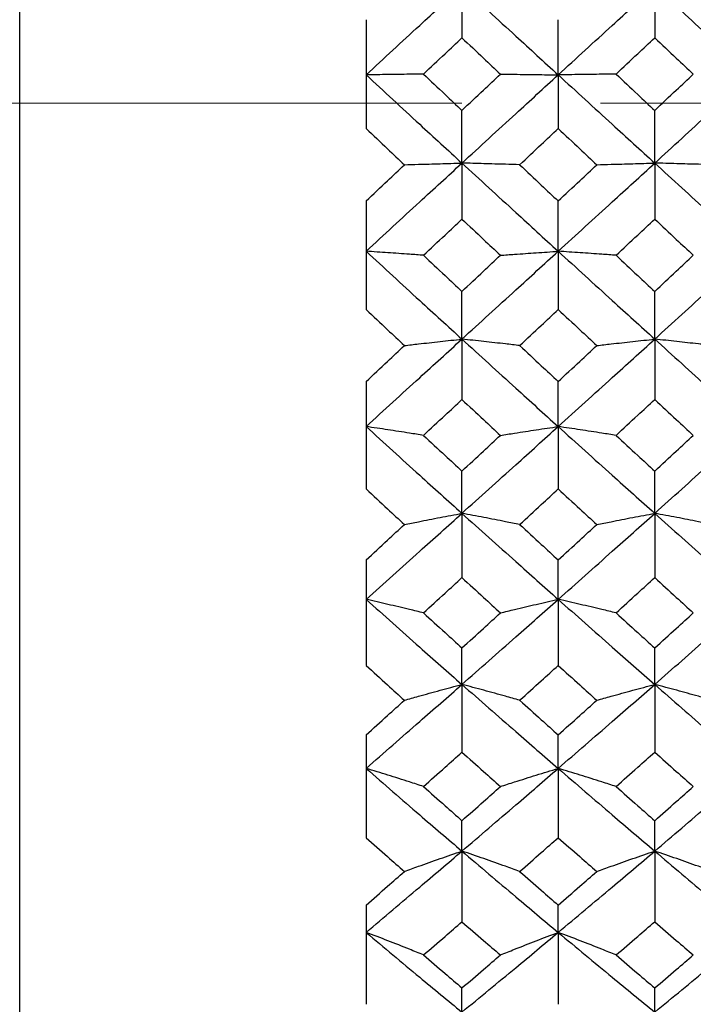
# Model space of a CAD drawing. Header units: inches. Extents: x 1.7 to 20.7, y 4 to 15.1.
# Tile 11 of 54: x 13.153 to 13.639, y 4.89 to 5.601. Entities that reach past the tile are written whole.
import ezdxf

# ---------------------------------------------------------------- set-up
doc = ezdxf.new("R2010")
doc.units = ezdxf.units.IN
doc.header["$MEASUREMENT"] = 0
doc.linetypes.add('CENTERX2', pattern=[0.8, 0.5, -0.1, 0.1, -0.1])
doc.layers.add('SLD-0', color=7, linetype='Continuous')

msp = doc.modelspace()

# ---------------------------------------------------------------- linework, layer by layer
at = {"color": 7, "linetype": 'Continuous', "lineweight": 25}
for p, q in [((13.15252, 5.56128), (13.15252, 7.04024)), ((13.47168, 5.62439), (13.47168, 5.58745)), ((13.61079, 5.62439), (13.61079, 5.58745)), ((13.40252, 5.60053), (13.40252, 5.52201)), ((13.54115, 5.56072), (13.54115, 5.60053)), ((13.15252, 4.04024), (13.15252, 5.56128)), ((13.54115, 5.56072), (13.54115, 5.52201)), ((13.47168, 5.49701), (13.47168, 5.5351)), ((13.61079, 5.49701), (13.61079, 5.5351)), ((13.47168, 5.49701), (13.47168, 5.4566)), ((13.61079, 5.49701), (13.61079, 5.4566)), ((13.40252, 5.46967), (13.40252, 5.39135)), ((13.54115, 5.43339), (13.54115, 5.46967)), ((13.54115, 5.43339), (13.54115, 5.39135)), ((13.47168, 5.36996), (13.47168, 5.40438)), ((13.61079, 5.36996), (13.61079, 5.40438)), ((13.47168, 5.36996), (13.47168, 5.32639)), ((13.61079, 5.36996), (13.61079, 5.32639)), ((13.40252, 5.33935), (13.40252, 5.26183)), ((13.54115, 5.30687), (13.54115, 5.33935)), ((13.54115, 5.30687), (13.54115, 5.26183)), ((13.47168, 5.24421), (13.47168, 5.2747)), ((13.61079, 5.24421), (13.61079, 5.2747)), ((13.47168, 5.24421), (13.47168, 5.1978)), ((13.61079, 5.24421), (13.61079, 5.1978)), ((13.40252, 5.21056), (13.40252, 5.13443)), ((13.54115, 5.18212), (13.54115, 5.21056)), ((13.54115, 5.18212), (13.54115, 5.13443)), ((13.47168, 5.12072), (13.47168, 5.14705)), ((13.61079, 5.12072), (13.61079, 5.14705)), ((13.47168, 5.12072), (13.47168, 5.07183)), ((13.61079, 5.12072), (13.61079, 5.07183)), ((13.40252, 5.08428), (13.40252, 5.01011)), ((13.54115, 5.06011), (13.54115, 5.08428)), ((13.54115, 5.06011), (13.54115, 5.01011)), ((13.47168, 5.00041), (13.47168, 5.02238)), ((13.61079, 5.00041), (13.61079, 5.02238)), ((13.47168, 5.00041), (13.47168, 4.94941)), ((13.61079, 5.00041), (13.61079, 4.94941)), ((13.40252, 4.96147), (13.40252, 4.88983)), ((13.54115, 4.94174), (13.54115, 4.96147)), ((13.54115, 4.94174), (13.54115, 4.88983)), ((13.47168, 4.88422), (13.47168, 4.90165)), ((13.61079, 4.88422), (13.61079, 4.90165))]:
    msp.add_line(p, q, dxfattribs=at)
for points, knots in [([(13.40252, 5.56072), (13.4154, 5.57261), (13.43844, 5.59386), (13.46152, 5.61505), (13.47168, 5.62439)], [0, 0, 0, 0, 0.559325, 1, 1, 1, 1]), ([(13.47168, 5.62439), (13.48463, 5.61251), (13.50778, 5.59128), (13.53095, 5.57006), (13.54115, 5.56072)], [0, 0, 0, 0, 0.559569, 1, 1, 1, 1]), ([(13.54115, 5.56072), (13.55414, 5.57261), (13.57735, 5.59385), (13.60057, 5.61505), (13.61079, 5.62439)], [0, 0, 0, 0, 0.559814, 1, 1, 1, 1]), ([(13.61079, 5.62439), (13.6238, 5.61251), (13.64702, 5.5913), (13.67024, 5.57006), (13.68046, 5.56072)], [0, 0, 0, 0, 0.56006, 1, 1, 1, 1]), ([(13.44397, 5.56128), (13.44914, 5.56616), (13.45838, 5.57489), (13.46762, 5.58361), (13.47168, 5.58745)], [0, 0, 0, 0, 0.559761, 1, 1, 1, 1]), ([(13.47168, 5.58745), (13.47686, 5.58256), (13.48611, 5.57384), (13.49537, 5.56512), (13.49944, 5.56128)], [0, 0, 0, 0, 0.5598001, 1, 1, 1, 1]), ([(13.58292, 5.56128), (13.58812, 5.56616), (13.59741, 5.57489), (13.6067, 5.58361), (13.61079, 5.58745)], [0, 0, 0, 0, 0.559955, 1, 1, 1, 1]), ([(13.61079, 5.58745), (13.61599, 5.58256), (13.62528, 5.57384), (13.63457, 5.56512), (13.63866, 5.56128)], [0, 0, 0, 0, 0.559994, 1, 1, 1, 1]), ([(13.44397, 5.56128), (13.44057, 5.56123), (13.43207, 5.56111), (13.41829, 5.56092), (13.40777, 5.56079), (13.40252, 5.56072)], [0, 0, 0, 0, 0.249945, 0.624935, 1, 1, 1, 1]), ([(13.40252, 5.56072), (13.4154, 5.54883), (13.43844, 5.52757), (13.46152, 5.50636), (13.47168, 5.49701)], [0, 0, 0, 0, 0.559325, 1, 1, 1, 1]), ([(13.44397, 5.56128), (13.44914, 5.55639), (13.45838, 5.54766), (13.46762, 5.53894), (13.47168, 5.5351)], [0, 0, 0, 0, 0.559761, 1, 1, 1, 1]), ([(13.47168, 5.5351), (13.47686, 5.53998), (13.48611, 5.54871), (13.49537, 5.55744), (13.49944, 5.56128)], [0, 0, 0, 0, 0.5598, 1, 1, 1, 1]), ([(13.47168, 5.49701), (13.48463, 5.5089), (13.50778, 5.53015), (13.53095, 5.55137), (13.54115, 5.56072)], [0, 0, 0, 0, 0.559569, 1, 1, 1, 1]), ([(13.49944, 5.56128), (13.50286, 5.56123), (13.51141, 5.56111), (13.52527, 5.56092), (13.53586, 5.56079), (13.54115, 5.56072)], [0, 0, 0, 0, 0.249937, 0.624925, 1, 1, 1, 1]), ([(13.58292, 5.56128), (13.5795, 5.56123), (13.57093, 5.56111), (13.55704, 5.56092), (13.54645, 5.56079), (13.54115, 5.56072)], [0, 0, 0, 0, 0.249942, 0.624931, 1, 1, 1, 1]), ([(13.54115, 5.56072), (13.55414, 5.54883), (13.57735, 5.52758), (13.60057, 5.50635), (13.61079, 5.49701)], [0, 0, 0, 0, 0.559814, 1, 1, 1, 1]), ([(13.58292, 5.56128), (13.58812, 5.55639), (13.59741, 5.54766), (13.6067, 5.53894), (13.61079, 5.5351)], [0, 0, 0, 0, 0.559955, 1, 1, 1, 1]), ([(13.61079, 5.5351), (13.61599, 5.53998), (13.62528, 5.54871), (13.63457, 5.55744), (13.63866, 5.56128)], [0, 0, 0, 0, 0.559994, 1, 1, 1, 1]), ([(13.61079, 5.49701), (13.6238, 5.5089), (13.64702, 5.53013), (13.67024, 5.55137), (13.68046, 5.56072)], [0, 0, 0, 0, 0.56006, 1, 1, 1, 1]), ([(13.40252, 5.52201), (13.40767, 5.51712), (13.41687, 5.50839), (13.42608, 5.49967), (13.43014, 5.49583)], [0, 0, 0, 0, 0.559703, 1, 1, 1, 1]), ([(13.51334, 5.49583), (13.51853, 5.50072), (13.5278, 5.50944), (13.53707, 5.51817), (13.54115, 5.52201)], [0, 0, 0, 0, 0.559858, 1, 1, 1, 1]), ([(13.54115, 5.52201), (13.54635, 5.51712), (13.55563, 5.50839), (13.56491, 5.49967), (13.56899, 5.49583)], [0, 0, 0, 0, 0.5598968, 1, 1, 1, 1]), ([(13.40252, 5.43339), (13.4154, 5.44525), (13.43844, 5.46646), (13.46152, 5.48767), (13.47168, 5.49701)], [0, 0, 0, 0, 0.559325, 1, 1, 1, 1]), ([(13.40252, 5.46967), (13.40767, 5.47455), (13.41687, 5.48328), (13.42608, 5.49199), (13.43014, 5.49583)], [0, 0, 0, 0, 0.559703, 1, 1, 1, 1]), ([(13.43014, 5.49583), (13.43354, 5.49593), (13.44205, 5.49618), (13.45587, 5.49658), (13.46641, 5.49687), (13.47168, 5.49701)], [0, 0, 0, 0, 0.2499353, 0.6249231, 1, 1, 1, 1]), ([(13.47168, 5.49701), (13.48463, 5.48513), (13.50778, 5.46389), (13.53095, 5.44271), (13.54115, 5.43339)], [0, 0, 0, 0, 0.559569, 1, 1, 1, 1]), ([(13.51334, 5.49583), (13.50992, 5.49593), (13.50138, 5.49618), (13.48753, 5.49658), (13.47697, 5.49687), (13.47168, 5.49701)], [0, 0, 0, 0, 0.249943, 0.624933, 1, 1, 1, 1]), ([(13.51334, 5.49583), (13.51853, 5.49095), (13.5278, 5.48223), (13.53707, 5.47351), (13.54115, 5.46967)], [0, 0, 0, 0, 0.559858, 1, 1, 1, 1]), ([(13.54115, 5.43339), (13.55414, 5.44525), (13.57735, 5.46645), (13.60057, 5.48767), (13.61079, 5.49701)], [0, 0, 0, 0, 0.559814, 1, 1, 1, 1]), ([(13.54115, 5.46967), (13.54635, 5.47456), (13.55563, 5.48327), (13.56491, 5.492), (13.56899, 5.49583)], [0, 0, 0, 0, 0.5598968, 1, 1, 1, 1]), ([(13.56899, 5.49583), (13.57242, 5.49593), (13.58099, 5.49618), (13.59488, 5.49658), (13.60549, 5.49687), (13.61079, 5.49701)], [0, 0, 0, 0, 0.249939, 0.624927, 1, 1, 1, 1]), ([(13.61079, 5.49701), (13.6238, 5.48512), (13.64702, 5.4639), (13.67024, 5.44271), (13.68046, 5.43339)], [0, 0, 0, 0, 0.56006, 1, 1, 1, 1]), ([(13.65259, 5.49583), (13.64917, 5.49593), (13.6406, 5.49618), (13.6267, 5.49658), (13.61609, 5.49687), (13.61079, 5.49701)], [0, 0, 0, 0, 0.24994, 0.624929, 1, 1, 1, 1]), ([(13.44397, 5.43048), (13.44914, 5.43535), (13.45838, 5.44406), (13.46762, 5.45277), (13.47168, 5.4566)], [0, 0, 0, 0, 0.559761, 1, 1, 1, 1]), ([(13.47168, 5.4566), (13.47686, 5.45172), (13.48611, 5.44301), (13.49537, 5.43431), (13.49944, 5.43048)], [0, 0, 0, 0, 0.5598, 1, 1, 1, 1]), ([(13.58292, 5.43048), (13.58812, 5.43535), (13.59741, 5.44406), (13.6067, 5.45277), (13.61079, 5.4566)], [0, 0, 0, 0, 0.5599549, 1, 1, 1, 1]), ([(13.61079, 5.4566), (13.61599, 5.45172), (13.62528, 5.44301), (13.63457, 5.43431), (13.63866, 5.43048)], [0, 0, 0, 0, 0.559994, 1, 1, 1, 1]), ([(13.40252, 5.43339), (13.4154, 5.42153), (13.43844, 5.40034), (13.46152, 5.37926), (13.47168, 5.36996)], [0, 0, 0, 0, 0.559325, 1, 1, 1, 1]), ([(13.44397, 5.43048), (13.44057, 5.43072), (13.43207, 5.43134), (13.41829, 5.43231), (13.40777, 5.43303), (13.40252, 5.43339)], [0, 0, 0, 0, 0.249945, 0.624935, 1, 1, 1, 1]), ([(13.44397, 5.43048), (13.44914, 5.4256), (13.45838, 5.4169), (13.46762, 5.40821), (13.47168, 5.40438)], [0, 0, 0, 0, 0.559761, 1, 1, 1, 1]), ([(13.47168, 5.36996), (13.48463, 5.38178), (13.50778, 5.40291), (13.53095, 5.42407), (13.54115, 5.43339)], [0, 0, 0, 0, 0.559569, 1, 1, 1, 1]), ([(13.47168, 5.40438), (13.47686, 5.40925), (13.48611, 5.41795), (13.49537, 5.42665), (13.49944, 5.43048)], [0, 0, 0, 0, 0.5598001, 1, 1, 1, 1]), ([(13.49944, 5.43048), (13.50286, 5.43072), (13.51141, 5.43134), (13.52527, 5.43231), (13.53586, 5.43303), (13.54115, 5.43339)], [0, 0, 0, 0, 0.2499371, 0.6249253, 1, 1, 1, 1]), ([(13.54115, 5.43339), (13.55414, 5.42153), (13.57735, 5.40035), (13.60057, 5.37925), (13.61079, 5.36996)], [0, 0, 0, 0, 0.559814, 1, 1, 1, 1]), ([(13.58292, 5.43048), (13.5795, 5.43072), (13.57093, 5.43134), (13.55704, 5.43231), (13.54645, 5.43303), (13.54115, 5.43339)], [0, 0, 0, 0, 0.249942, 0.624931, 1, 1, 1, 1]), ([(13.58292, 5.43048), (13.58812, 5.4256), (13.59741, 5.4169), (13.6067, 5.40821), (13.61079, 5.40438)], [0, 0, 0, 0, 0.559955, 1, 1, 1, 1]), ([(13.61079, 5.36996), (13.6238, 5.38179), (13.64702, 5.40289), (13.67024, 5.42407), (13.68046, 5.43339)], [0, 0, 0, 0, 0.56006, 1, 1, 1, 1]), ([(13.61079, 5.40438), (13.61599, 5.40925), (13.62528, 5.41794), (13.63457, 5.42665), (13.63866, 5.43048)], [0, 0, 0, 0, 0.5599936, 1, 1, 1, 1]), ([(13.40252, 5.39135), (13.40767, 5.38649), (13.41687, 5.37781), (13.42608, 5.36914), (13.43014, 5.36533)], [0, 0, 0, 0, 0.559703, 1, 1, 1, 1]), ([(13.51334, 5.36533), (13.51853, 5.37018), (13.5278, 5.37885), (13.53707, 5.38753), (13.54115, 5.39135)], [0, 0, 0, 0, 0.559858, 1, 1, 1, 1]), ([(13.54115, 5.39135), (13.54635, 5.38649), (13.55563, 5.37781), (13.56491, 5.36914), (13.56899, 5.36533)], [0, 0, 0, 0, 0.559897, 1, 1, 1, 1]), ([(13.40252, 5.30687), (13.4154, 5.31862), (13.43844, 5.33963), (13.46152, 5.36068), (13.47168, 5.36996)], [0, 0, 0, 0, 0.559325, 1, 1, 1, 1]), ([(13.43014, 5.36533), (13.43354, 5.36572), (13.44205, 5.3667), (13.45587, 5.36825), (13.46641, 5.36939), (13.47168, 5.36996)], [0, 0, 0, 0, 0.249935, 0.624923, 1, 1, 1, 1]), ([(13.47168, 5.36996), (13.48463, 5.35816), (13.50778, 5.33707), (13.53095, 5.3161), (13.54115, 5.30687)], [0, 0, 0, 0, 0.559569, 1, 1, 1, 1]), ([(13.51334, 5.36533), (13.50992, 5.36572), (13.50138, 5.3667), (13.48753, 5.36825), (13.47697, 5.36939), (13.47168, 5.36996)], [0, 0, 0, 0, 0.249943, 0.624933, 1, 1, 1, 1]), ([(13.54115, 5.30687), (13.55414, 5.31862), (13.57735, 5.33961), (13.60057, 5.36069), (13.61079, 5.36996)], [0, 0, 0, 0, 0.559814, 1, 1, 1, 1]), ([(13.56899, 5.36533), (13.57242, 5.36572), (13.58099, 5.3667), (13.59488, 5.36825), (13.60549, 5.36939), (13.61079, 5.36996)], [0, 0, 0, 0, 0.249939, 0.624927, 1, 1, 1, 1]), ([(13.61079, 5.36996), (13.6238, 5.35816), (13.64702, 5.33708), (13.67024, 5.3161), (13.68046, 5.30687)], [0, 0, 0, 0, 0.56006, 1, 1, 1, 1]), ([(13.65259, 5.36533), (13.64917, 5.36572), (13.6406, 5.3667), (13.6267, 5.36825), (13.61609, 5.36939), (13.61079, 5.36996)], [0, 0, 0, 0, 0.24994, 0.624929, 1, 1, 1, 1]), ([(13.40252, 5.33935), (13.40767, 5.3442), (13.41687, 5.35285), (13.42608, 5.36151), (13.43014, 5.36533)], [0, 0, 0, 0, 0.559703, 1, 1, 1, 1]), ([(13.51334, 5.36533), (13.51853, 5.36047), (13.5278, 5.35181), (13.53707, 5.34316), (13.54115, 5.33935)], [0, 0, 0, 0, 0.559858, 1, 1, 1, 1]), ([(13.54115, 5.33935), (13.54635, 5.3442), (13.55563, 5.35285), (13.56491, 5.36151), (13.56899, 5.36533)], [0, 0, 0, 0, 0.559897, 1, 1, 1, 1]), ([(13.44397, 5.30051), (13.44914, 5.30534), (13.45838, 5.31396), (13.46762, 5.32259), (13.47168, 5.32639)], [0, 0, 0, 0, 0.559761, 1, 1, 1, 1]), ([(13.47168, 5.32639), (13.47686, 5.32155), (13.48611, 5.31292), (13.49537, 5.3043), (13.49944, 5.30051)], [0, 0, 0, 0, 0.5598, 1, 1, 1, 1]), ([(13.58292, 5.30051), (13.58812, 5.30534), (13.59741, 5.31395), (13.6067, 5.32259), (13.61079, 5.32639)], [0, 0, 0, 0, 0.559955, 1, 1, 1, 1]), ([(13.61079, 5.32639), (13.61599, 5.32155), (13.62528, 5.31292), (13.63457, 5.3043), (13.63866, 5.30051)], [0, 0, 0, 0, 0.559994, 1, 1, 1, 1]), ([(13.40252, 5.30687), (13.4154, 5.29514), (13.43844, 5.27417), (13.46152, 5.25338), (13.47168, 5.24421)], [0, 0, 0, 0, 0.559325, 1, 1, 1, 1]), ([(13.44397, 5.30051), (13.44057, 5.30105), (13.43207, 5.30239), (13.41829, 5.30452), (13.40777, 5.30608), (13.40252, 5.30687)], [0, 0, 0, 0, 0.249945, 0.624935, 1, 1, 1, 1]), ([(13.47168, 5.24421), (13.48463, 5.25587), (13.50778, 5.27671), (13.53095, 5.29765), (13.54115, 5.30687)], [0, 0, 0, 0, 0.559569, 1, 1, 1, 1]), ([(13.49944, 5.30051), (13.50286, 5.30105), (13.51141, 5.3024), (13.52527, 5.30452), (13.53586, 5.30609), (13.54115, 5.30687)], [0, 0, 0, 0, 0.249937, 0.624925, 1, 1, 1, 1]), ([(13.54115, 5.30687), (13.55414, 5.29514), (13.57735, 5.27419), (13.60057, 5.25338), (13.61079, 5.24421)], [0, 0, 0, 0, 0.559814, 1, 1, 1, 1]), ([(13.58292, 5.30051), (13.5795, 5.30105), (13.57093, 5.3024), (13.55704, 5.30452), (13.54645, 5.30609), (13.54115, 5.30687)], [0, 0, 0, 0, 0.2499415, 0.6249306, 1, 1, 1, 1]), ([(13.61079, 5.24421), (13.6238, 5.25588), (13.64702, 5.2767), (13.67024, 5.29765), (13.68046, 5.30687)], [0, 0, 0, 0, 0.56006, 1, 1, 1, 1]), ([(13.44397, 5.30051), (13.44914, 5.29569), (13.45838, 5.28707), (13.46762, 5.27849), (13.47168, 5.2747)], [0, 0, 0, 0, 0.559761, 1, 1, 1, 1]), ([(13.47168, 5.2747), (13.47686, 5.27952), (13.48611, 5.28811), (13.49537, 5.29672), (13.49944, 5.30051)], [0, 0, 0, 0, 0.5598, 1, 1, 1, 1]), ([(13.58292, 5.30051), (13.58812, 5.29569), (13.59741, 5.28708), (13.6067, 5.27848), (13.61079, 5.2747)], [0, 0, 0, 0, 0.559955, 1, 1, 1, 1]), ([(13.61079, 5.2747), (13.61599, 5.27952), (13.62528, 5.28811), (13.63457, 5.29672), (13.63866, 5.30051)], [0, 0, 0, 0, 0.559994, 1, 1, 1, 1]), ([(13.40252, 5.26183), (13.40767, 5.25703), (13.41687, 5.24846), (13.42608, 5.23991), (13.43014, 5.23615)], [0, 0, 0, 0, 0.5597034, 1, 1, 1, 1]), ([(13.51334, 5.23615), (13.51853, 5.24094), (13.5278, 5.24949), (13.53707, 5.25806), (13.54115, 5.26183)], [0, 0, 0, 0, 0.559858, 1, 1, 1, 1]), ([(13.54115, 5.26183), (13.54635, 5.25703), (13.55563, 5.24846), (13.56491, 5.23991), (13.56899, 5.23615)], [0, 0, 0, 0, 0.559897, 1, 1, 1, 1]), ([(13.40252, 5.18212), (13.4154, 5.19367), (13.43844, 5.21431), (13.46152, 5.23507), (13.47168, 5.24421)], [0, 0, 0, 0, 0.559325, 1, 1, 1, 1]), ([(13.43014, 5.23615), (13.43354, 5.23683), (13.44205, 5.23854), (13.45587, 5.24124), (13.46641, 5.24322), (13.47168, 5.24421)], [0, 0, 0, 0, 0.2499353, 0.6249231, 1, 1, 1, 1]), ([(13.47168, 5.24421), (13.48463, 5.23258), (13.50778, 5.2118), (13.53095, 5.1912), (13.54115, 5.18212)], [0, 0, 0, 0, 0.559569, 1, 1, 1, 1]), ([(13.51334, 5.23615), (13.50992, 5.23683), (13.50138, 5.23854), (13.48753, 5.24124), (13.47697, 5.24322), (13.47168, 5.24421)], [0, 0, 0, 0, 0.2499432, 0.6249326, 1, 1, 1, 1]), ([(13.54115, 5.18212), (13.55414, 5.19367), (13.57735, 5.2143), (13.60057, 5.23507), (13.61079, 5.24421)], [0, 0, 0, 0, 0.559814, 1, 1, 1, 1]), ([(13.56899, 5.23615), (13.57242, 5.23683), (13.58099, 5.23854), (13.59488, 5.24124), (13.60549, 5.24322), (13.61079, 5.24421)], [0, 0, 0, 0, 0.249939, 0.624927, 1, 1, 1, 1]), ([(13.61079, 5.24421), (13.6238, 5.23258), (13.64702, 5.21181), (13.67024, 5.19119), (13.68046, 5.18212)], [0, 0, 0, 0, 0.56006, 1, 1, 1, 1]), ([(13.65259, 5.23615), (13.64917, 5.23683), (13.6406, 5.23854), (13.6267, 5.24124), (13.61609, 5.24322), (13.61079, 5.24421)], [0, 0, 0, 0, 0.2499398, 0.6249285, 1, 1, 1, 1]), ([(13.40252, 5.21056), (13.40767, 5.21533), (13.41687, 5.22385), (13.42608, 5.23239), (13.43014, 5.23615)], [0, 0, 0, 0, 0.559703, 1, 1, 1, 1]), ([(13.51334, 5.23615), (13.51853, 5.23137), (13.5278, 5.22282), (13.53707, 5.21431), (13.54115, 5.21056)], [0, 0, 0, 0, 0.559858, 1, 1, 1, 1]), ([(13.54115, 5.21056), (13.54635, 5.21533), (13.55563, 5.22385), (13.56491, 5.23239), (13.56899, 5.23615)], [0, 0, 0, 0, 0.5598968, 1, 1, 1, 1]), ([(13.44397, 5.17237), (13.44914, 5.17711), (13.45838, 5.18558), (13.46762, 5.19407), (13.47168, 5.1978)], [0, 0, 0, 0, 0.559761, 1, 1, 1, 1]), ([(13.47168, 5.1978), (13.47686, 5.19305), (13.48611, 5.18456), (13.49537, 5.17609), (13.49944, 5.17237)], [0, 0, 0, 0, 0.5598, 1, 1, 1, 1]), ([(13.58292, 5.17237), (13.58812, 5.17711), (13.59741, 5.18558), (13.6067, 5.19407), (13.61079, 5.1978)], [0, 0, 0, 0, 0.559955, 1, 1, 1, 1]), ([(13.61079, 5.1978), (13.61599, 5.19305), (13.62528, 5.18456), (13.63457, 5.17609), (13.63866, 5.17237)], [0, 0, 0, 0, 0.5599936, 1, 1, 1, 1]), ([(13.40252, 5.18212), (13.4154, 5.17061), (13.43844, 5.15003), (13.46152, 5.12968), (13.47168, 5.12072)], [0, 0, 0, 0, 0.559325, 1, 1, 1, 1]), ([(13.44397, 5.17237), (13.44057, 5.1732), (13.43207, 5.17526), (13.41829, 5.17852), (13.40777, 5.18092), (13.40252, 5.18212)], [0, 0, 0, 0, 0.249945, 0.624935, 1, 1, 1, 1]), ([(13.47168, 5.12072), (13.48463, 5.13213), (13.50778, 5.15252), (13.53095, 5.17307), (13.54115, 5.18212)], [0, 0, 0, 0, 0.559569, 1, 1, 1, 1]), ([(13.49944, 5.17237), (13.50286, 5.1732), (13.51141, 5.17526), (13.52527, 5.17853), (13.53586, 5.18093), (13.54115, 5.18212)], [0, 0, 0, 0, 0.249937, 0.624925, 1, 1, 1, 1]), ([(13.54115, 5.18212), (13.55414, 5.17061), (13.57735, 5.15005), (13.60057, 5.12968), (13.61079, 5.12072)], [0, 0, 0, 0, 0.559814, 1, 1, 1, 1]), ([(13.58292, 5.17237), (13.5795, 5.1732), (13.57093, 5.17526), (13.55704, 5.17852), (13.54645, 5.18092), (13.54115, 5.18212)], [0, 0, 0, 0, 0.2499415, 0.6249306, 1, 1, 1, 1]), ([(13.61079, 5.12072), (13.6238, 5.13213), (13.64702, 5.15251), (13.67024, 5.17308), (13.68046, 5.18212)], [0, 0, 0, 0, 0.56006, 1, 1, 1, 1]), ([(13.44397, 5.17237), (13.44914, 5.16763), (13.45838, 5.15918), (13.46762, 5.15075), (13.47168, 5.14705)], [0, 0, 0, 0, 0.559761, 1, 1, 1, 1]), ([(13.47168, 5.14705), (13.47686, 5.15176), (13.48611, 5.16019), (13.49537, 5.16865), (13.49944, 5.17237)], [0, 0, 0, 0, 0.5598, 1, 1, 1, 1]), ([(13.58292, 5.17237), (13.58812, 5.16763), (13.59741, 5.15918), (13.6067, 5.15075), (13.61079, 5.14705)], [0, 0, 0, 0, 0.559955, 1, 1, 1, 1]), ([(13.61079, 5.14705), (13.61599, 5.15176), (13.62528, 5.16019), (13.63457, 5.16865), (13.63866, 5.17237)], [0, 0, 0, 0, 0.5599936, 1, 1, 1, 1]), ([(13.40252, 5.13443), (13.40767, 5.12973), (13.41687, 5.12133), (13.42608, 5.11297), (13.43014, 5.10929)], [0, 0, 0, 0, 0.559703, 1, 1, 1, 1]), ([(13.51334, 5.10929), (13.51853, 5.11397), (13.5278, 5.12234), (13.53707, 5.13073), (13.54115, 5.13443)], [0, 0, 0, 0, 0.559858, 1, 1, 1, 1]), ([(13.54115, 5.13443), (13.54635, 5.12973), (13.55563, 5.12133), (13.56491, 5.11297), (13.56899, 5.10929)], [0, 0, 0, 0, 0.559897, 1, 1, 1, 1]), ([(13.40252, 5.06011), (13.4154, 5.07136), (13.43844, 5.09148), (13.46152, 5.11177), (13.47168, 5.12072)], [0, 0, 0, 0, 0.559325, 1, 1, 1, 1]), ([(13.43014, 5.10929), (13.43354, 5.11026), (13.44205, 5.11268), (13.45587, 5.1165), (13.46641, 5.11931), (13.47168, 5.12072)], [0, 0, 0, 0, 0.249935, 0.624923, 1, 1, 1, 1]), ([(13.47168, 5.12072), (13.48463, 5.10935), (13.50778, 5.08903), (13.53095, 5.06895), (13.54115, 5.06011)], [0, 0, 0, 0, 0.559569, 1, 1, 1, 1]), ([(13.51334, 5.10929), (13.50992, 5.11026), (13.50138, 5.11268), (13.48753, 5.1165), (13.47697, 5.11931), (13.47168, 5.12072)], [0, 0, 0, 0, 0.249943, 0.624933, 1, 1, 1, 1]), ([(13.54115, 5.06011), (13.55414, 5.07136), (13.57735, 5.09147), (13.60057, 5.11178), (13.61079, 5.12072)], [0, 0, 0, 0, 0.559814, 1, 1, 1, 1]), ([(13.56899, 5.10929), (13.57242, 5.11026), (13.58099, 5.11268), (13.59488, 5.1165), (13.60549, 5.11931), (13.61079, 5.12072)], [0, 0, 0, 0, 0.249939, 0.624927, 1, 1, 1, 1]), ([(13.61079, 5.12072), (13.6238, 5.10934), (13.64702, 5.08904), (13.67024, 5.06895), (13.68046, 5.06011)], [0, 0, 0, 0, 0.56006, 1, 1, 1, 1]), ([(13.65259, 5.10929), (13.64917, 5.11026), (13.6406, 5.11268), (13.6267, 5.1165), (13.61609, 5.11931), (13.61079, 5.12072)], [0, 0, 0, 0, 0.24994, 0.624929, 1, 1, 1, 1]), ([(13.40252, 5.08428), (13.40767, 5.08894), (13.41687, 5.09726), (13.42608, 5.10561), (13.43014, 5.10929)], [0, 0, 0, 0, 0.559703, 1, 1, 1, 1]), ([(13.51334, 5.10929), (13.51853, 5.10461), (13.5278, 5.09626), (13.53707, 5.08794), (13.54115, 5.08428)], [0, 0, 0, 0, 0.559858, 1, 1, 1, 1]), ([(13.54115, 5.08428), (13.54635, 5.08894), (13.55563, 5.09726), (13.56491, 5.10561), (13.56899, 5.10929)], [0, 0, 0, 0, 0.559897, 1, 1, 1, 1]), ([(13.44397, 5.04703), (13.44914, 5.05165), (13.45838, 5.0599), (13.46762, 5.06818), (13.47168, 5.07183)], [0, 0, 0, 0, 0.559761, 1, 1, 1, 1]), ([(13.47168, 5.07183), (13.47686, 5.06719), (13.48611, 5.0589), (13.49537, 5.05066), (13.49944, 5.04703)], [0, 0, 0, 0, 0.5598001, 1, 1, 1, 1]), ([(13.58292, 5.04703), (13.58812, 5.05165), (13.59741, 5.0599), (13.6067, 5.06818), (13.61079, 5.07183)], [0, 0, 0, 0, 0.559955, 1, 1, 1, 1]), ([(13.61079, 5.07183), (13.61599, 5.06719), (13.62528, 5.0589), (13.63457, 5.05066), (13.63866, 5.04703)], [0, 0, 0, 0, 0.559994, 1, 1, 1, 1]), ([(13.40252, 5.06011), (13.4154, 5.0489), (13.43844, 5.02886), (13.46152, 5.00912), (13.47168, 5.00041)], [0, 0, 0, 0, 0.559325, 1, 1, 1, 1]), ([(13.44397, 5.04703), (13.44057, 5.04814), (13.43207, 5.05091), (13.41829, 5.05528), (13.40777, 5.0585), (13.40252, 5.06011)], [0, 0, 0, 0, 0.249945, 0.624935, 1, 1, 1, 1]), ([(13.47168, 5.00041), (13.48463, 5.01149), (13.50778, 5.03128), (13.53095, 5.05129), (13.54115, 5.06011)], [0, 0, 0, 0, 0.559569, 1, 1, 1, 1]), ([(13.49944, 5.04703), (13.50286, 5.04814), (13.51141, 5.05091), (13.52527, 5.05528), (13.53586, 5.0585), (13.54115, 5.06011)], [0, 0, 0, 0, 0.2499371, 0.6249253, 1, 1, 1, 1]), ([(13.54115, 5.06011), (13.55414, 5.0489), (13.57735, 5.02888), (13.60057, 5.00911), (13.61079, 5.00041)], [0, 0, 0, 0, 0.559814, 1, 1, 1, 1]), ([(13.58292, 5.04703), (13.5795, 5.04814), (13.57093, 5.05091), (13.55704, 5.05528), (13.54645, 5.0585), (13.54115, 5.06011)], [0, 0, 0, 0, 0.249942, 0.624931, 1, 1, 1, 1]), ([(13.61079, 5.00041), (13.6238, 5.01149), (13.64702, 5.03127), (13.67024, 5.0513), (13.68046, 5.06011)], [0, 0, 0, 0, 0.56006, 1, 1, 1, 1]), ([(13.44397, 5.04703), (13.44914, 5.04242), (13.45838, 5.03418), (13.46762, 5.02599), (13.47168, 5.02238)], [0, 0, 0, 0, 0.559761, 1, 1, 1, 1]), ([(13.47168, 5.02238), (13.47686, 5.02697), (13.48611, 5.03517), (13.49537, 5.0434), (13.49944, 5.04703)], [0, 0, 0, 0, 0.5598, 1, 1, 1, 1]), ([(13.58292, 5.04703), (13.58812, 5.04242), (13.59741, 5.03418), (13.6067, 5.02599), (13.61079, 5.02238)], [0, 0, 0, 0, 0.559955, 1, 1, 1, 1]), ([(13.61079, 5.02238), (13.61599, 5.02697), (13.62528, 5.03517), (13.63457, 5.0434), (13.63866, 5.04703)], [0, 0, 0, 0, 0.5599936, 1, 1, 1, 1]), ([(13.40252, 5.01011), (13.40767, 5.00555), (13.41687, 4.99739), (13.42608, 4.98928), (13.43014, 4.98571)], [0, 0, 0, 0, 0.559703, 1, 1, 1, 1]), ([(13.51334, 4.98571), (13.51853, 4.99025), (13.5278, 4.99837), (13.53707, 5.00652), (13.54115, 5.01011)], [0, 0, 0, 0, 0.559858, 1, 1, 1, 1]), ([(13.54115, 5.01011), (13.54635, 5.00555), (13.55563, 4.99739), (13.56491, 4.98928), (13.56899, 4.98571)], [0, 0, 0, 0, 0.559897, 1, 1, 1, 1]), ([(13.40252, 4.94174), (13.4154, 4.95262), (13.43844, 4.97207), (13.46152, 4.99174), (13.47168, 5.00041)], [0, 0, 0, 0, 0.559325, 1, 1, 1, 1]), ([(13.43014, 4.98571), (13.43354, 4.98695), (13.44205, 4.99007), (13.45587, 4.99499), (13.46641, 4.9986), (13.47168, 5.00041)], [0, 0, 0, 0, 0.249935, 0.624923, 1, 1, 1, 1]), ([(13.47168, 5.00041), (13.48463, 4.98939), (13.50778, 4.96969), (13.53095, 4.95029), (13.54115, 4.94174)], [0, 0, 0, 0, 0.559569, 1, 1, 1, 1]), ([(13.51334, 4.98571), (13.50992, 4.98695), (13.50138, 4.99007), (13.48753, 4.99498), (13.47697, 4.9986), (13.47168, 5.00041)], [0, 0, 0, 0, 0.249943, 0.624933, 1, 1, 1, 1]), ([(13.54115, 4.94174), (13.55414, 4.95262), (13.57735, 4.97205), (13.60057, 4.99174), (13.61079, 5.00041)], [0, 0, 0, 0, 0.559814, 1, 1, 1, 1]), ([(13.56899, 4.98571), (13.57242, 4.98695), (13.58099, 4.99007), (13.59488, 4.99499), (13.60549, 4.9986), (13.61079, 5.00041)], [0, 0, 0, 0, 0.249939, 0.624927, 1, 1, 1, 1]), ([(13.61079, 5.00041), (13.6238, 4.98939), (13.64702, 4.9697), (13.67024, 4.95029), (13.68046, 4.94174)], [0, 0, 0, 0, 0.56006, 1, 1, 1, 1]), ([(13.65259, 4.98571), (13.64917, 4.98695), (13.6406, 4.99007), (13.6267, 4.99499), (13.61609, 4.9986), (13.61079, 5.00041)], [0, 0, 0, 0, 0.24994, 0.624929, 1, 1, 1, 1]), ([(13.40252, 4.96147), (13.40767, 4.96598), (13.41687, 4.97404), (13.42608, 4.98214), (13.43014, 4.98571)], [0, 0, 0, 0, 0.559703, 1, 1, 1, 1]), ([(13.51334, 4.98571), (13.51853, 4.98117), (13.5278, 4.97307), (13.53707, 4.96501), (13.54115, 4.96147)], [0, 0, 0, 0, 0.559858, 1, 1, 1, 1]), ([(13.54115, 4.96147), (13.54635, 4.96598), (13.55563, 4.97404), (13.56491, 4.98214), (13.56899, 4.98571)], [0, 0, 0, 0, 0.5598968, 1, 1, 1, 1]), ([(13.44397, 4.92544), (13.44914, 4.9299), (13.45838, 4.93787), (13.46762, 4.94589), (13.47168, 4.94941)], [0, 0, 0, 0, 0.5597614, 1, 1, 1, 1]), ([(13.47168, 4.94941), (13.47686, 4.94493), (13.48611, 4.93691), (13.49537, 4.92895), (13.49944, 4.92544)], [0, 0, 0, 0, 0.5598001, 1, 1, 1, 1]), ([(13.58292, 4.92544), (13.58812, 4.9299), (13.59741, 4.93787), (13.6067, 4.94589), (13.61079, 4.94941)], [0, 0, 0, 0, 0.5599549, 1, 1, 1, 1]), ([(13.61079, 4.94941), (13.61599, 4.94492), (13.62528, 4.93691), (13.63457, 4.92895), (13.63866, 4.92544)], [0, 0, 0, 0, 0.559994, 1, 1, 1, 1]), ([(13.40252, 4.94174), (13.4154, 4.93093), (13.43844, 4.91159), (13.46152, 4.89259), (13.47168, 4.88422)], [0, 0, 0, 0, 0.559325, 1, 1, 1, 1]), ([(13.44397, 4.92544), (13.44057, 4.92682), (13.43207, 4.93027), (13.41829, 4.93572), (13.40777, 4.93974), (13.40252, 4.94174)], [0, 0, 0, 0, 0.249945, 0.624935, 1, 1, 1, 1]), ([(13.47168, 4.88422), (13.48463, 4.89487), (13.50778, 4.91392), (13.53095, 4.93324), (13.54115, 4.94174)], [0, 0, 0, 0, 0.559569, 1, 1, 1, 1]), ([(13.49944, 4.92544), (13.50286, 4.92682), (13.51141, 4.93028), (13.52527, 4.93573), (13.53586, 4.93974), (13.54115, 4.94174)], [0, 0, 0, 0, 0.249937, 0.624925, 1, 1, 1, 1]), ([(13.54115, 4.94174), (13.55414, 4.93093), (13.57735, 4.9116), (13.60057, 4.89259), (13.61079, 4.88422)], [0, 0, 0, 0, 0.559814, 1, 1, 1, 1]), ([(13.58292, 4.92544), (13.5795, 4.92682), (13.57093, 4.93028), (13.55704, 4.93573), (13.54645, 4.93974), (13.54115, 4.94174)], [0, 0, 0, 0, 0.249942, 0.624931, 1, 1, 1, 1]), ([(13.61079, 4.88422), (13.6238, 4.89487), (13.64702, 4.91391), (13.67024, 4.93324), (13.68046, 4.94174)], [0, 0, 0, 0, 0.56006, 1, 1, 1, 1]), ([(13.44397, 4.92544), (13.44914, 4.92099), (13.45838, 4.91303), (13.46762, 4.90513), (13.47168, 4.90165)], [0, 0, 0, 0, 0.559761, 1, 1, 1, 1]), ([(13.47168, 4.90165), (13.47686, 4.90608), (13.48611, 4.91399), (13.49537, 4.92194), (13.49944, 4.92544)], [0, 0, 0, 0, 0.5598, 1, 1, 1, 1]), ([(13.58292, 4.92544), (13.58812, 4.92099), (13.59741, 4.91304), (13.6067, 4.90513), (13.61079, 4.90165)], [0, 0, 0, 0, 0.5599549, 1, 1, 1, 1]), ([(13.61079, 4.90165), (13.61599, 4.90608), (13.62528, 4.91399), (13.63457, 4.92194), (13.63866, 4.92544)], [0, 0, 0, 0, 0.559994, 1, 1, 1, 1])]:
    msp.add_open_spline(points, degree=3, knots=knots, dxfattribs=at)
at = {"layer": 'SLD-0', "color": 7, "linetype": 'CENTERX2', "lineweight": 18}
msp.add_line((6.5716, 5.54024), (15.92538, 5.54024), dxfattribs=at)

doc.saveas('drawing.dxf')
